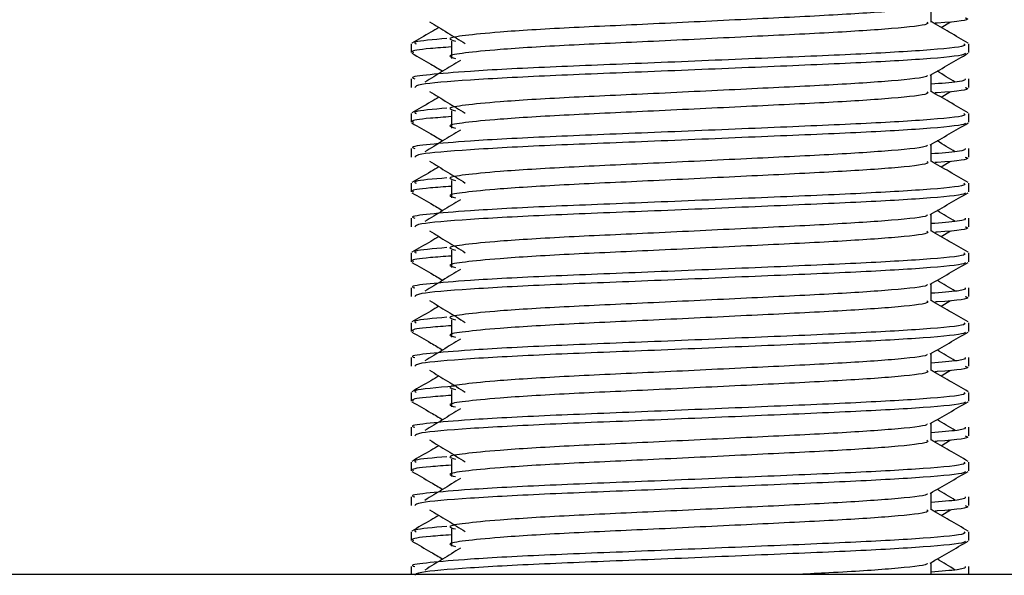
# Model space of a CAD drawing. Header units: millimetres. Extents: x 0 to 420, y 0 to 297.
# Tile 62 of 77: x 295.64 to 298.47, y 185.12 to 186.72. Entities that reach past the tile are written whole.
import ezdxf

# ---------------------------------------------------------------- set-up
doc = ezdxf.new("R2010")
doc.units = ezdxf.units.MM

msp = doc.modelspace()

# ---------------------------------------------------------------- linework, layer by layer
at = {"color": 7, "linetype": 'Continuous', "lineweight": 25}
for p, q in [((298.258, 186.7127), (298.258, 186.7616)), ((298.2869, 186.6971), (298.3137, 186.7135)), ((296.7632, 186.6499), (296.7632, 186.6249)), ((296.8786, 186.6582), (296.8786, 186.6081)), ((298.3665, 186.6249), (298.3665, 186.6499)), ((298.258, 186.5123), (298.258, 186.5612)), ((296.7632, 186.5497), (296.7632, 186.5247)), ((298.3665, 186.5247), (298.3665, 186.5497)), ((298.2869, 186.4966), (298.3137, 186.5131)), ((296.7632, 186.4495), (296.7632, 186.4245)), ((296.8786, 186.4578), (296.8786, 186.4077)), ((298.3665, 186.4245), (298.3665, 186.4495)), ((298.258, 186.3119), (298.258, 186.3608)), ((296.7632, 186.3493), (296.7632, 186.3243)), ((298.3665, 186.3243), (298.3665, 186.3493)), ((298.2869, 186.2962), (298.3137, 186.3127)), ((296.7632, 186.2491), (296.7632, 186.2241)), ((296.8786, 186.2574), (296.8786, 186.2073)), ((298.3665, 186.2241), (298.3665, 186.2491)), ((296.7632, 186.1489), (296.7632, 186.1239)), ((298.258, 186.1115), (298.258, 186.1604)), ((298.3665, 186.1239), (298.3665, 186.1489)), ((298.2869, 186.0958), (298.3137, 186.1123)), ((296.8786, 186.057), (296.8786, 186.0069)), ((296.7632, 186.0487), (296.7632, 186.0237)), ((298.3665, 186.0237), (298.3665, 186.0487)), ((296.7632, 185.9485), (296.7632, 185.9235)), ((298.258, 185.9111), (298.258, 185.96)), ((298.3665, 185.9235), (298.3665, 185.9485)), ((298.2869, 185.8954), (298.3137, 185.9118)), ((296.8786, 185.8565), (296.8786, 185.8064)), ((296.7632, 185.8483), (296.7632, 185.8233)), ((298.3665, 185.8233), (298.3665, 185.8483)), ((296.7632, 185.7481), (296.7632, 185.7231)), ((298.258, 185.7107), (298.258, 185.7596)), ((298.3665, 185.7231), (298.3665, 185.7481)), ((298.2869, 185.695), (298.3137, 185.7114)), ((296.8786, 185.6561), (296.8786, 185.606)), ((296.7632, 185.6478), (296.7632, 185.6229)), ((298.3665, 185.6229), (298.3665, 185.6478)), ((296.7632, 185.5477), (296.7632, 185.5227)), ((298.258, 185.5103), (298.258, 185.5592)), ((298.3665, 185.5227), (298.3665, 185.5477)), ((298.2869, 185.4946), (298.3137, 185.511)), ((296.8786, 185.4557), (296.8786, 185.4056)), ((296.7632, 185.4474), (296.7632, 185.4225)), ((298.3665, 185.4225), (298.3665, 185.4474)), ((296.7632, 185.3473), (296.7632, 185.3223)), ((298.258, 185.3099), (298.258, 185.3587)), ((298.3665, 185.3223), (298.3665, 185.3473)), ((298.2869, 185.2942), (298.3137, 185.3106)), ((296.7632, 185.247), (296.7632, 185.222)), ((296.8786, 185.2553), (296.8786, 185.2052)), ((298.3665, 185.222), (298.3665, 185.247)), ((296.7632, 185.1469), (296.7632, 185.1245)), ((298.258, 185.1245), (298.258, 185.1583)), ((298.3665, 185.1245), (298.3665, 185.1469)), ((303.527, 185.1245), (293.0557, 185.1245))]:
    msp.add_line(p, q, dxfattribs=at)
for points, knots in [([(298.2457, 186.7602), (298.2465, 186.7591), (298.2502, 186.754), (298.1558, 186.7437), (297.9746, 186.732), (297.7283, 186.7204), (297.4607, 186.7071), (297.2074, 186.6961), (297.0202, 186.6847), (296.9123, 186.6738), (296.8619, 186.6658), (296.8815, 186.6604), (296.8903, 186.658)], [0, 0, 0, 0, 0.035107, 0.156135, 0.273953, 0.391653, 0.512699, 0.629093, 0.748412, 0.840135, 0.92875, 1, 1, 1, 1]), ([(296.8159, 186.7135), (296.833, 186.703), (296.8672, 186.6821), (296.9013, 186.6612), (296.9183, 186.6507)], [0, 0, 0, 0, 0.5000113, 1, 1, 1, 1]), ([(298.246, 186.7126), (298.2482, 186.7106), (298.2548, 186.7048), (298.1572, 186.6936), (297.9743, 186.6819), (297.7284, 186.6703), (297.4607, 186.657), (297.2074, 186.646), (297.0202, 186.6346), (296.9123, 186.6237), (296.8619, 186.6157), (296.8815, 186.6103), (296.8903, 186.6079)], [0, 0, 0, 0, 0.059132, 0.177163, 0.292064, 0.406849, 0.524898, 0.638409, 0.754774, 0.844226, 0.930647, 1, 1, 1, 1]), ([(298.3649, 186.6519), (298.3468, 186.6624), (298.3112, 186.683), (298.2755, 186.7036), (298.258, 186.7138)], [0, 0, 0, 0, 0.508368, 1, 1, 1, 1]), ([(298.3561, 186.7251), (298.359, 186.7242), (298.3739, 186.7194), (298.3377, 186.7136), (298.2712, 186.7093), (298.2689, 186.7092)], [0, 0, 0, 0, 0.190296, 0.972093, 1, 1, 1, 1]), ([(296.8428, 186.6971), (296.8349, 186.6925), (296.8089, 186.6774), (296.7828, 186.6624), (296.7647, 186.6519)], [0, 0, 0, 0, 0.303338, 1, 1, 1, 1]), ([(298.3526, 186.6499), (298.3551, 186.648), (298.3626, 186.6422), (298.2499, 186.631), (298.0383, 186.6193), (297.754, 186.6076), (297.4444, 186.5944), (297.1517, 186.5833), (296.9341, 186.572), (296.8123, 186.5611), (296.7566, 186.5545), (296.7701, 186.5506), (296.7732, 186.5497)], [0, 0, 0, 0, 0.061077, 0.184512, 0.304677, 0.424721, 0.548174, 0.666888, 0.788581, 0.882129, 0.97251, 1, 1, 1, 1]), ([(296.8655, 186.6654), (296.8263, 186.662), (296.7639, 186.6566), (296.7735, 186.6517), (296.7771, 186.6499)], [0, 0, 0, 0, 0.629852, 1, 1, 1, 1]), ([(296.7651, 186.6229), (296.7832, 186.6124), (296.8128, 186.5953), (296.8424, 186.5782), (296.8538, 186.5716)], [0, 0, 0, 0, 0.61317, 1, 1, 1, 1]), ([(296.8786, 186.6411), (296.8573, 186.6395), (296.7918, 186.6347), (296.7605, 186.6297), (296.7681, 186.6258), (296.7699, 186.6249)], [0, 0, 0, 0, 0.270543, 0.831179, 1, 1, 1, 1]), ([(298.3569, 186.6227), (298.3563, 186.6215), (298.3537, 186.6163), (298.2501, 186.6059), (298.0383, 186.5943), (297.7539, 186.5826), (297.4447, 186.5694), (297.1506, 186.5583), (296.9192, 186.5459), (296.7798, 186.5341), (296.7754, 186.5275), (296.7736, 186.5247)], [0, 0, 0, 0, 0.039912, 0.166158, 0.289058, 0.411836, 0.5381, 0.659517, 0.783982, 0.909693, 1, 1, 1, 1]), ([(298.2558, 186.5599), (298.2739, 186.5704), (298.3102, 186.5914), (298.3464, 186.6124), (298.3646, 186.6229)], [0, 0, 0, 0, 0.499936, 1, 1, 1, 1]), ([(296.9045, 186.6026), (296.8874, 186.5921), (296.8532, 186.5712), (296.8191, 186.5503), (296.8021, 186.5398)], [0, 0, 0, 0, 0.49999, 1, 1, 1, 1]), ([(298.2457, 186.5598), (298.2465, 186.5587), (298.2502, 186.5536), (298.1558, 186.5433), (297.9746, 186.5316), (297.7283, 186.52), (297.4607, 186.5067), (297.2074, 186.4957), (297.0202, 186.4843), (296.9123, 186.4734), (296.8619, 186.4654), (296.8815, 186.46), (296.8903, 186.4576)], [0, 0, 0, 0, 0.035107, 0.156135, 0.273953, 0.391653, 0.512699, 0.629093, 0.748412, 0.840135, 0.92875, 1, 1, 1, 1]), ([(298.3276, 186.5398), (298.3105, 186.5503), (298.2933, 186.5609), (298.276, 186.5714), (298.2759, 186.5716)], [0, 0, 0, 0, 0.989832, 1, 1, 1, 1]), ([(298.3564, 186.5497), (298.3569, 186.5467), (298.3576, 186.5417), (298.2869, 186.5362), (298.258, 186.5339)], [0, 0, 0, 0, 0.590683, 1, 1, 1, 1]), ([(296.8159, 186.5131), (296.833, 186.5026), (296.8672, 186.4817), (296.9013, 186.4608), (296.9183, 186.4503)], [0, 0, 0, 0, 0.5000113, 1, 1, 1, 1]), ([(298.246, 186.5122), (298.2482, 186.5102), (298.2548, 186.5044), (298.1572, 186.4932), (297.9743, 186.4815), (297.7284, 186.4699), (297.4607, 186.4566), (297.2074, 186.4455), (297.0202, 186.4342), (296.9123, 186.4233), (296.8619, 186.4153), (296.8815, 186.4099), (296.8903, 186.4075)], [0, 0, 0, 0, 0.059132, 0.177163, 0.292064, 0.406849, 0.524898, 0.638409, 0.754774, 0.844226, 0.930647, 1, 1, 1, 1]), ([(298.3649, 186.4515), (298.3468, 186.462), (298.3112, 186.4826), (298.2755, 186.5032), (298.258, 186.5134)], [0, 0, 0, 0, 0.508368, 1, 1, 1, 1]), ([(298.3561, 186.5247), (298.359, 186.5238), (298.3739, 186.519), (298.3377, 186.5132), (298.2712, 186.5089), (298.2689, 186.5088)], [0, 0, 0, 0, 0.190296, 0.972093, 1, 1, 1, 1]), ([(296.8428, 186.4966), (296.8349, 186.4921), (296.8089, 186.477), (296.7828, 186.462), (296.7647, 186.4515)], [0, 0, 0, 0, 0.3033381, 1, 1, 1, 1]), ([(298.3526, 186.4495), (298.3551, 186.4476), (298.3626, 186.4418), (298.2499, 186.4306), (298.0383, 186.4189), (297.754, 186.4072), (297.4444, 186.394), (297.1517, 186.3829), (296.9341, 186.3715), (296.8123, 186.3607), (296.7566, 186.3541), (296.7701, 186.3502), (296.7732, 186.3493)], [0, 0, 0, 0, 0.061077, 0.184512, 0.304677, 0.424721, 0.548174, 0.666888, 0.788581, 0.882129, 0.97251, 1, 1, 1, 1]), ([(296.8655, 186.4649), (296.8263, 186.4616), (296.7639, 186.4562), (296.7735, 186.4513), (296.7771, 186.4495)], [0, 0, 0, 0, 0.629852, 1, 1, 1, 1]), ([(296.7651, 186.4225), (296.7832, 186.412), (296.8128, 186.3949), (296.8424, 186.3778), (296.8538, 186.3711)], [0, 0, 0, 0, 0.61317, 1, 1, 1, 1]), ([(296.8786, 186.4407), (296.8573, 186.4391), (296.7918, 186.4343), (296.7605, 186.4293), (296.7681, 186.4254), (296.7699, 186.4245)], [0, 0, 0, 0, 0.270543, 0.831179, 1, 1, 1, 1]), ([(298.3569, 186.4223), (298.3563, 186.4211), (298.3537, 186.4159), (298.2501, 186.4055), (298.0383, 186.3938), (297.7539, 186.3822), (297.4447, 186.369), (297.1506, 186.3579), (296.9192, 186.3455), (296.7798, 186.3336), (296.7754, 186.3271), (296.7736, 186.3243)], [0, 0, 0, 0, 0.039912, 0.166158, 0.289058, 0.411836, 0.5381, 0.659517, 0.783982, 0.909693, 1, 1, 1, 1]), ([(298.2558, 186.3595), (298.2739, 186.37), (298.3102, 186.391), (298.3464, 186.412), (298.3646, 186.4225)], [0, 0, 0, 0, 0.499936, 1, 1, 1, 1]), ([(296.9045, 186.4022), (296.8874, 186.3917), (296.8532, 186.3708), (296.8191, 186.3499), (296.8021, 186.3394)], [0, 0, 0, 0, 0.49999, 1, 1, 1, 1]), ([(298.3276, 186.3394), (298.3105, 186.3499), (298.2933, 186.3605), (298.276, 186.371), (298.2759, 186.3711)], [0, 0, 0, 0, 0.989832, 1, 1, 1, 1]), ([(298.2457, 186.3594), (298.2465, 186.3582), (298.2502, 186.3532), (298.1558, 186.3429), (297.9746, 186.3312), (297.7283, 186.3196), (297.4607, 186.3063), (297.2074, 186.2952), (297.0202, 186.2839), (296.9123, 186.273), (296.8619, 186.265), (296.8815, 186.2596), (296.8903, 186.2572)], [0, 0, 0, 0, 0.035107, 0.156135, 0.273953, 0.391653, 0.512699, 0.629093, 0.748412, 0.840135, 0.92875, 1, 1, 1, 1]), ([(298.3564, 186.3493), (298.3569, 186.3463), (298.3576, 186.3413), (298.2869, 186.3357), (298.258, 186.3335)], [0, 0, 0, 0, 0.590683, 1, 1, 1, 1]), ([(296.8159, 186.3127), (296.833, 186.3022), (296.8672, 186.2813), (296.9013, 186.2604), (296.9183, 186.2499)], [0, 0, 0, 0, 0.500011, 1, 1, 1, 1]), ([(298.246, 186.3118), (298.2482, 186.3098), (298.2548, 186.304), (298.1572, 186.2928), (297.9743, 186.2811), (297.7284, 186.2695), (297.4607, 186.2562), (297.2074, 186.2451), (297.0202, 186.2338), (296.9123, 186.2229), (296.8619, 186.2149), (296.8815, 186.2095), (296.8903, 186.2071)], [0, 0, 0, 0, 0.059132, 0.177163, 0.292064, 0.406849, 0.524898, 0.638409, 0.754774, 0.844226, 0.930647, 1, 1, 1, 1]), ([(298.3649, 186.2511), (298.3468, 186.2616), (298.3112, 186.2822), (298.2755, 186.3028), (298.258, 186.313)], [0, 0, 0, 0, 0.508368, 1, 1, 1, 1]), ([(298.3561, 186.3243), (298.359, 186.3234), (298.3739, 186.3186), (298.3377, 186.3128), (298.2712, 186.3085), (298.2689, 186.3084)], [0, 0, 0, 0, 0.190296, 0.972093, 1, 1, 1, 1]), ([(296.8428, 186.2962), (296.8349, 186.2917), (296.8089, 186.2766), (296.7828, 186.2616), (296.7647, 186.2511)], [0, 0, 0, 0, 0.303338, 1, 1, 1, 1]), ([(298.3526, 186.2491), (298.3551, 186.2472), (298.3626, 186.2414), (298.2499, 186.2302), (298.0383, 186.2185), (297.754, 186.2068), (297.4444, 186.1936), (297.1517, 186.1825), (296.9341, 186.1711), (296.8123, 186.1602), (296.7566, 186.1537), (296.7701, 186.1498), (296.7732, 186.1489)], [0, 0, 0, 0, 0.061077, 0.184512, 0.304677, 0.424721, 0.548174, 0.666888, 0.788581, 0.882129, 0.97251, 1, 1, 1, 1]), ([(296.8655, 186.2645), (296.8263, 186.2612), (296.7639, 186.2558), (296.7735, 186.2509), (296.7771, 186.2491)], [0, 0, 0, 0, 0.629852, 1, 1, 1, 1]), ([(296.7651, 186.2221), (296.7832, 186.2116), (296.8128, 186.1945), (296.8424, 186.1774), (296.8538, 186.1707)], [0, 0, 0, 0, 0.61317, 1, 1, 1, 1]), ([(296.8786, 186.2403), (296.8573, 186.2387), (296.7918, 186.2339), (296.7605, 186.2288), (296.7681, 186.225), (296.7699, 186.2241)], [0, 0, 0, 0, 0.270543, 0.831179, 1, 1, 1, 1]), ([(298.3569, 186.2219), (298.3563, 186.2207), (298.3537, 186.2155), (298.2501, 186.2051), (298.0383, 186.1934), (297.7539, 186.1818), (297.4447, 186.1685), (297.1506, 186.1575), (296.9192, 186.1451), (296.7798, 186.1332), (296.7754, 186.1267), (296.7736, 186.1239)], [0, 0, 0, 0, 0.039912, 0.166158, 0.289058, 0.411836, 0.5381, 0.659517, 0.783982, 0.909693, 1, 1, 1, 1]), ([(298.2558, 186.1591), (298.2739, 186.1696), (298.3102, 186.1906), (298.3464, 186.2116), (298.3646, 186.2221)], [0, 0, 0, 0, 0.499936, 1, 1, 1, 1]), ([(296.9045, 186.2018), (296.8874, 186.1913), (296.8532, 186.1704), (296.8191, 186.1495), (296.8021, 186.139)], [0, 0, 0, 0, 0.49999, 1, 1, 1, 1]), ([(298.3276, 186.139), (298.3105, 186.1495), (298.2933, 186.1601), (298.276, 186.1706), (298.2759, 186.1707)], [0, 0, 0, 0, 0.989832, 1, 1, 1, 1]), ([(298.2457, 186.159), (298.2465, 186.1578), (298.2502, 186.1528), (298.1558, 186.1425), (297.9746, 186.1308), (297.7283, 186.1191), (297.4607, 186.1059), (297.2074, 186.0948), (297.0202, 186.0835), (296.9123, 186.0726), (296.8619, 186.0646), (296.8815, 186.0592), (296.8903, 186.0568)], [0, 0, 0, 0, 0.035107, 0.156135, 0.273953, 0.391653, 0.512699, 0.629093, 0.748412, 0.840135, 0.92875, 1, 1, 1, 1]), ([(298.3564, 186.1489), (298.3569, 186.1459), (298.3576, 186.1408), (298.2869, 186.1353), (298.258, 186.1331)], [0, 0, 0, 0, 0.590683, 1, 1, 1, 1]), ([(296.8159, 186.1123), (296.833, 186.1018), (296.8672, 186.0809), (296.9013, 186.06), (296.9183, 186.0495)], [0, 0, 0, 0, 0.500011, 1, 1, 1, 1]), ([(298.246, 186.1114), (298.2482, 186.1094), (298.2548, 186.1036), (298.1572, 186.0924), (297.9743, 186.0807), (297.7284, 186.069), (297.4607, 186.0558), (297.2074, 186.0447), (297.0202, 186.0334), (296.9123, 186.0225), (296.8619, 186.0145), (296.8815, 186.0091), (296.8903, 186.0067)], [0, 0, 0, 0, 0.059132, 0.177163, 0.292064, 0.406849, 0.524898, 0.638409, 0.754774, 0.844226, 0.930647, 1, 1, 1, 1]), ([(298.3649, 186.0507), (298.3468, 186.0612), (298.3112, 186.0818), (298.2755, 186.1024), (298.258, 186.1126)], [0, 0, 0, 0, 0.508368, 1, 1, 1, 1]), ([(298.3561, 186.1239), (298.359, 186.123), (298.3739, 186.1182), (298.3377, 186.1124), (298.2712, 186.1081), (298.2689, 186.108)], [0, 0, 0, 0, 0.190296, 0.972093, 1, 1, 1, 1]), ([(296.8428, 186.0958), (296.8349, 186.0913), (296.8089, 186.0762), (296.7828, 186.0612), (296.7647, 186.0507)], [0, 0, 0, 0, 0.303338, 1, 1, 1, 1]), ([(296.8655, 186.0641), (296.8263, 186.0608), (296.7639, 186.0554), (296.7735, 186.0505), (296.7771, 186.0487)], [0, 0, 0, 0, 0.629852, 1, 1, 1, 1]), ([(298.3526, 186.0487), (298.3551, 186.0467), (298.3626, 186.0409), (298.2499, 186.0298), (298.0383, 186.0181), (297.754, 186.0064), (297.4444, 185.9932), (297.1517, 185.9821), (296.9341, 185.9707), (296.8123, 185.9598), (296.7566, 185.9533), (296.7701, 185.9494), (296.7732, 185.9485)], [0, 0, 0, 0, 0.061077, 0.184512, 0.304677, 0.424721, 0.548174, 0.666888, 0.788581, 0.882129, 0.97251, 1, 1, 1, 1]), ([(296.7651, 186.0217), (296.7832, 186.0112), (296.8128, 185.9941), (296.8424, 185.9769), (296.8538, 185.9703)], [0, 0, 0, 0, 0.61317, 1, 1, 1, 1]), ([(296.8786, 186.0399), (296.8573, 186.0383), (296.7918, 186.0335), (296.7605, 186.0284), (296.7681, 186.0246), (296.7699, 186.0237)], [0, 0, 0, 0, 0.270543, 0.831179, 1, 1, 1, 1]), ([(298.3569, 186.0215), (298.3563, 186.0203), (298.3537, 186.0151), (298.2501, 186.0047), (298.0383, 185.993), (297.7539, 185.9814), (297.4447, 185.9681), (297.1506, 185.9571), (296.9192, 185.9447), (296.7798, 185.9328), (296.7754, 185.9263), (296.7736, 185.9235)], [0, 0, 0, 0, 0.0399117, 0.1661575, 0.2890582, 0.4118359, 0.5381002, 0.6595169, 0.7839817, 0.9096926, 1, 1, 1, 1]), ([(298.2558, 185.9587), (298.2739, 185.9692), (298.3102, 185.9902), (298.3464, 186.0112), (298.3646, 186.0217)], [0, 0, 0, 0, 0.4999356, 1, 1, 1, 1]), ([(296.9045, 186.0014), (296.8874, 185.9909), (296.8532, 185.97), (296.8191, 185.9491), (296.8021, 185.9386)], [0, 0, 0, 0, 0.49999, 1, 1, 1, 1]), ([(298.3276, 185.9386), (298.3105, 185.9491), (298.2933, 185.9597), (298.276, 185.9702), (298.2759, 185.9703)], [0, 0, 0, 0, 0.989832, 1, 1, 1, 1]), ([(298.2457, 185.9586), (298.2465, 185.9574), (298.2502, 185.9524), (298.1558, 185.9421), (297.9746, 185.9304), (297.7283, 185.9187), (297.4607, 185.9055), (297.2074, 185.8944), (297.0202, 185.8831), (296.9123, 185.8722), (296.8619, 185.8642), (296.8815, 185.8588), (296.8903, 185.8564)], [0, 0, 0, 0, 0.035107, 0.156135, 0.273953, 0.391653, 0.512699, 0.629093, 0.748412, 0.840135, 0.92875, 1, 1, 1, 1]), ([(298.3564, 185.9485), (298.3569, 185.9455), (298.3576, 185.9404), (298.2869, 185.9349), (298.258, 185.9327)], [0, 0, 0, 0, 0.590683, 1, 1, 1, 1]), ([(296.8159, 185.9118), (296.833, 185.9014), (296.8672, 185.8805), (296.9013, 185.8595), (296.9183, 185.8491)], [0, 0, 0, 0, 0.5000113, 1, 1, 1, 1]), ([(298.246, 185.911), (298.2482, 185.909), (298.2548, 185.9032), (298.1572, 185.892), (297.9743, 185.8803), (297.7284, 185.8686), (297.4607, 185.8554), (297.2074, 185.8443), (297.0202, 185.8329), (296.9123, 185.8221), (296.8619, 185.8141), (296.8815, 185.8087), (296.8903, 185.8063)], [0, 0, 0, 0, 0.059132, 0.177163, 0.292064, 0.406849, 0.524898, 0.638409, 0.754774, 0.844226, 0.930647, 1, 1, 1, 1]), ([(298.3649, 185.8503), (298.3468, 185.8607), (298.3112, 185.8814), (298.2755, 185.902), (298.258, 185.9122)], [0, 0, 0, 0, 0.508368, 1, 1, 1, 1]), ([(298.3561, 185.9235), (298.359, 185.9226), (298.3739, 185.9178), (298.3377, 185.912), (298.2712, 185.9077), (298.2689, 185.9075)], [0, 0, 0, 0, 0.190296, 0.972093, 1, 1, 1, 1]), ([(296.8428, 185.8954), (296.8349, 185.8909), (296.8089, 185.8758), (296.7828, 185.8607), (296.7647, 185.8503)], [0, 0, 0, 0, 0.3033381, 1, 1, 1, 1]), ([(296.8655, 185.8637), (296.8263, 185.8604), (296.7639, 185.855), (296.7735, 185.8501), (296.7771, 185.8483)], [0, 0, 0, 0, 0.629852, 1, 1, 1, 1]), ([(298.3526, 185.8483), (298.3551, 185.8463), (298.3626, 185.8405), (298.2499, 185.8294), (298.0383, 185.8177), (297.754, 185.806), (297.4444, 185.7928), (297.1517, 185.7817), (296.9341, 185.7703), (296.8123, 185.7594), (296.7566, 185.7529), (296.7701, 185.749), (296.7732, 185.7481)], [0, 0, 0, 0, 0.061077, 0.184512, 0.304677, 0.424721, 0.548174, 0.666888, 0.788581, 0.882129, 0.97251, 1, 1, 1, 1]), ([(296.8786, 185.8395), (296.8573, 185.8379), (296.7918, 185.8331), (296.7605, 185.828), (296.7681, 185.8242), (296.7699, 185.8233)], [0, 0, 0, 0, 0.270543, 0.831179, 1, 1, 1, 1]), ([(296.7651, 185.8213), (296.7832, 185.8108), (296.8128, 185.7937), (296.8424, 185.7765), (296.8538, 185.7699)], [0, 0, 0, 0, 0.61317, 1, 1, 1, 1]), ([(298.3569, 185.8211), (298.3563, 185.8199), (298.3537, 185.8147), (298.2501, 185.8043), (298.0383, 185.7926), (297.7539, 185.781), (297.4447, 185.7677), (297.1506, 185.7567), (296.9192, 185.7442), (296.7798, 185.7324), (296.7754, 185.7259), (296.7736, 185.7231)], [0, 0, 0, 0, 0.039912, 0.166158, 0.289058, 0.411836, 0.5381, 0.659517, 0.783982, 0.909693, 1, 1, 1, 1]), ([(296.9045, 185.801), (296.8874, 185.7905), (296.8532, 185.7696), (296.8191, 185.7487), (296.8021, 185.7382)], [0, 0, 0, 0, 0.49999, 1, 1, 1, 1]), ([(298.2558, 185.7583), (298.2739, 185.7688), (298.3102, 185.7898), (298.3464, 185.8108), (298.3646, 185.8213)], [0, 0, 0, 0, 0.499936, 1, 1, 1, 1]), ([(298.3276, 185.7382), (298.3105, 185.7487), (298.2933, 185.7592), (298.276, 185.7698), (298.2759, 185.7699)], [0, 0, 0, 0, 0.9898318, 1, 1, 1, 1]), ([(298.2457, 185.7582), (298.2465, 185.757), (298.2502, 185.752), (298.1558, 185.7417), (297.9746, 185.73), (297.7283, 185.7183), (297.4607, 185.7051), (297.2074, 185.694), (297.0202, 185.6826), (296.9123, 185.6718), (296.8619, 185.6638), (296.8815, 185.6584), (296.8903, 185.656)], [0, 0, 0, 0, 0.035107, 0.156135, 0.273953, 0.391653, 0.512699, 0.629093, 0.748412, 0.840135, 0.92875, 1, 1, 1, 1]), ([(298.3564, 185.7481), (298.3569, 185.7451), (298.3576, 185.74), (298.2869, 185.7345), (298.258, 185.7323)], [0, 0, 0, 0, 0.590683, 1, 1, 1, 1]), ([(296.8159, 185.7114), (296.833, 185.701), (296.8672, 185.6801), (296.9013, 185.6591), (296.9183, 185.6487)], [0, 0, 0, 0, 0.500011, 1, 1, 1, 1]), ([(298.246, 185.7106), (298.2482, 185.7086), (298.2548, 185.7028), (298.1572, 185.6916), (297.9743, 185.6799), (297.7284, 185.6682), (297.4607, 185.655), (297.2074, 185.6439), (297.0202, 185.6325), (296.9123, 185.6217), (296.8619, 185.6137), (296.8815, 185.6083), (296.8903, 185.6059)], [0, 0, 0, 0, 0.059132, 0.177163, 0.292064, 0.406849, 0.524898, 0.638409, 0.754774, 0.844226, 0.930647, 1, 1, 1, 1]), ([(298.3649, 185.6498), (298.3468, 185.6603), (298.3112, 185.681), (298.2755, 185.7016), (298.258, 185.7117)], [0, 0, 0, 0, 0.5083681, 1, 1, 1, 1]), ([(298.3561, 185.7231), (298.359, 185.7222), (298.3739, 185.7174), (298.3377, 185.7116), (298.2712, 185.7073), (298.2689, 185.7071)], [0, 0, 0, 0, 0.190296, 0.972093, 1, 1, 1, 1]), ([(296.8428, 185.695), (296.8349, 185.6904), (296.8089, 185.6754), (296.7828, 185.6603), (296.7647, 185.6498)], [0, 0, 0, 0, 0.3033381, 1, 1, 1, 1]), ([(296.8872, 185.6657), (296.8375, 185.6615), (296.7643, 185.6554), (296.774, 185.6497), (296.7771, 185.6478)], [0, 0, 0, 0, 0.678995, 1, 1, 1, 1]), ([(298.3526, 185.6478), (298.3551, 185.6459), (298.3626, 185.6401), (298.2499, 185.629), (298.0383, 185.6173), (297.754, 185.6056), (297.4444, 185.5924), (297.1517, 185.5813), (296.9341, 185.5699), (296.8123, 185.559), (296.7566, 185.5525), (296.7701, 185.5486), (296.7732, 185.5477)], [0, 0, 0, 0, 0.061077, 0.184512, 0.304677, 0.424721, 0.548174, 0.666888, 0.788581, 0.882129, 0.97251, 1, 1, 1, 1]), ([(296.8786, 185.6391), (296.8573, 185.6375), (296.7918, 185.6327), (296.7605, 185.6276), (296.7681, 185.6238), (296.7699, 185.6229)], [0, 0, 0, 0, 0.270543, 0.831179, 1, 1, 1, 1]), ([(296.7651, 185.6208), (296.7832, 185.6104), (296.8128, 185.5932), (296.8424, 185.5761), (296.8538, 185.5695)], [0, 0, 0, 0, 0.61317, 1, 1, 1, 1]), ([(298.3569, 185.6207), (298.3563, 185.6195), (298.3537, 185.6143), (298.2501, 185.6039), (298.0383, 185.5922), (297.7539, 185.5806), (297.4447, 185.5673), (297.1506, 185.5562), (296.9192, 185.5438), (296.7798, 185.532), (296.7754, 185.5254), (296.7736, 185.5227)], [0, 0, 0, 0, 0.039912, 0.166158, 0.289058, 0.411836, 0.5381, 0.659517, 0.783982, 0.909693, 1, 1, 1, 1]), ([(296.9045, 185.6006), (296.8874, 185.5901), (296.8532, 185.5692), (296.8191, 185.5483), (296.8021, 185.5378)], [0, 0, 0, 0, 0.49999, 1, 1, 1, 1]), ([(298.2558, 185.5579), (298.2739, 185.5684), (298.3102, 185.5894), (298.3464, 185.6104), (298.3646, 185.6208)], [0, 0, 0, 0, 0.4999356, 1, 1, 1, 1]), ([(298.3276, 185.5378), (298.3105, 185.5483), (298.2933, 185.5588), (298.276, 185.5694), (298.2759, 185.5695)], [0, 0, 0, 0, 0.989832, 1, 1, 1, 1]), ([(298.2457, 185.5577), (298.2465, 185.5566), (298.2502, 185.5516), (298.1558, 185.5413), (297.9746, 185.5296), (297.7283, 185.5179), (297.4607, 185.5047), (297.2074, 185.4936), (297.0202, 185.4822), (296.9123, 185.4714), (296.8619, 185.4634), (296.8815, 185.458), (296.8903, 185.4555)], [0, 0, 0, 0, 0.035107, 0.156135, 0.273953, 0.391653, 0.512699, 0.629093, 0.748412, 0.840135, 0.92875, 1, 1, 1, 1]), ([(298.3564, 185.5477), (298.3569, 185.5447), (298.3576, 185.5396), (298.2869, 185.5341), (298.258, 185.5319)], [0, 0, 0, 0, 0.590683, 1, 1, 1, 1]), ([(296.8159, 185.511), (296.833, 185.5006), (296.8672, 185.4797), (296.9013, 185.4587), (296.9183, 185.4483)], [0, 0, 0, 0, 0.500011, 1, 1, 1, 1]), ([(298.3649, 185.4494), (298.3468, 185.4599), (298.3112, 185.4806), (298.2755, 185.5012), (298.258, 185.5113)], [0, 0, 0, 0, 0.508368, 1, 1, 1, 1]), ([(298.3561, 185.5227), (298.359, 185.5218), (298.3739, 185.517), (298.3377, 185.5112), (298.2712, 185.5069), (298.2689, 185.5067)], [0, 0, 0, 0, 0.190296, 0.972093, 1, 1, 1, 1]), ([(296.8428, 185.4946), (296.8349, 185.49), (296.8089, 185.475), (296.7828, 185.4599), (296.7647, 185.4494)], [0, 0, 0, 0, 0.3033381, 1, 1, 1, 1]), ([(298.246, 185.5101), (298.2482, 185.5082), (298.2548, 185.5024), (298.1572, 185.4912), (297.9743, 185.4795), (297.7284, 185.4678), (297.4607, 185.4546), (297.2074, 185.4435), (297.0202, 185.4321), (296.9123, 185.4213), (296.8619, 185.4133), (296.8815, 185.4079), (296.8903, 185.4055)], [0, 0, 0, 0, 0.059132, 0.1771634, 0.2920638, 0.4068492, 0.5248979, 0.6384095, 0.7547738, 0.8442256, 0.9306466, 1, 1, 1, 1]), ([(296.8655, 185.4629), (296.8263, 185.4595), (296.7639, 185.4542), (296.7735, 185.4493), (296.7771, 185.4474)], [0, 0, 0, 0, 0.629852, 1, 1, 1, 1]), ([(298.3526, 185.4474), (298.3551, 185.4455), (298.3626, 185.4397), (298.2499, 185.4286), (298.0383, 185.4169), (297.754, 185.4052), (297.4444, 185.392), (297.1517, 185.3809), (296.9341, 185.3695), (296.8123, 185.3586), (296.7566, 185.3521), (296.7701, 185.3482), (296.7732, 185.3473)], [0, 0, 0, 0, 0.061077, 0.184512, 0.304677, 0.424721, 0.548174, 0.666888, 0.788581, 0.882129, 0.97251, 1, 1, 1, 1]), ([(296.8786, 185.4386), (296.8573, 185.4371), (296.7918, 185.4323), (296.7605, 185.4272), (296.7681, 185.4233), (296.7699, 185.4225)], [0, 0, 0, 0, 0.270543, 0.831179, 1, 1, 1, 1]), ([(296.7651, 185.4204), (296.7832, 185.4099), (296.8128, 185.3928), (296.8424, 185.3757), (296.8538, 185.3691)], [0, 0, 0, 0, 0.61317, 1, 1, 1, 1]), ([(298.3569, 185.4203), (298.3563, 185.4191), (298.3537, 185.4139), (298.2501, 185.4035), (298.0383, 185.3918), (297.7539, 185.3801), (297.4447, 185.3669), (297.1506, 185.3558), (296.9192, 185.3434), (296.7798, 185.3316), (296.7754, 185.325), (296.7736, 185.3223)], [0, 0, 0, 0, 0.0399117, 0.1661575, 0.2890582, 0.4118359, 0.5381002, 0.6595169, 0.7839817, 0.9096926, 1, 1, 1, 1]), ([(296.9045, 185.4002), (296.8874, 185.3897), (296.8532, 185.3688), (296.8191, 185.3479), (296.8021, 185.3374)], [0, 0, 0, 0, 0.49999, 1, 1, 1, 1]), ([(298.2558, 185.3575), (298.2739, 185.368), (298.3102, 185.389), (298.3464, 185.4099), (298.3646, 185.4204)], [0, 0, 0, 0, 0.499936, 1, 1, 1, 1]), ([(298.2457, 185.3573), (298.2465, 185.3562), (298.2502, 185.3512), (298.1558, 185.3409), (297.9746, 185.3292), (297.7283, 185.3175), (297.4607, 185.3043), (297.2074, 185.2932), (297.0202, 185.2818), (296.9123, 185.271), (296.8619, 185.2629), (296.8815, 185.2575), (296.8903, 185.2551)], [0, 0, 0, 0, 0.035107, 0.156135, 0.273953, 0.391653, 0.512699, 0.629093, 0.748412, 0.840135, 0.92875, 1, 1, 1, 1]), ([(298.3564, 185.3473), (298.3569, 185.3443), (298.3576, 185.3392), (298.2869, 185.3337), (298.258, 185.3315)], [0, 0, 0, 0, 0.590683, 1, 1, 1, 1]), ([(298.3276, 185.3374), (298.3105, 185.3479), (298.2933, 185.3584), (298.276, 185.369), (298.2759, 185.3691)], [0, 0, 0, 0, 0.989832, 1, 1, 1, 1]), ([(298.3561, 185.3223), (298.359, 185.3213), (298.3739, 185.3166), (298.3377, 185.3108), (298.2712, 185.3065), (298.2689, 185.3063)], [0, 0, 0, 0, 0.190296, 0.972093, 1, 1, 1, 1]), ([(296.8428, 185.2942), (296.8349, 185.2896), (296.8089, 185.2746), (296.7828, 185.2595), (296.7647, 185.249)], [0, 0, 0, 0, 0.3033381, 1, 1, 1, 1]), ([(296.8159, 185.3106), (296.833, 185.3002), (296.8672, 185.2792), (296.9013, 185.2583), (296.9183, 185.2479)], [0, 0, 0, 0, 0.500011, 1, 1, 1, 1]), ([(298.246, 185.3097), (298.2482, 185.3078), (298.2548, 185.302), (298.1572, 185.2908), (297.9743, 185.2791), (297.7284, 185.2674), (297.4607, 185.2542), (297.2074, 185.2431), (297.0202, 185.2317), (296.9123, 185.2208), (296.8619, 185.2128), (296.8815, 185.2075), (296.8903, 185.205)], [0, 0, 0, 0, 0.059132, 0.1771634, 0.2920638, 0.4068492, 0.5248979, 0.6384095, 0.7547738, 0.8442256, 0.9306466, 1, 1, 1, 1]), ([(298.3649, 185.249), (298.3468, 185.2595), (298.3112, 185.2801), (298.2755, 185.3008), (298.258, 185.3109)], [0, 0, 0, 0, 0.508368, 1, 1, 1, 1]), ([(296.8655, 185.2625), (296.8263, 185.2591), (296.7639, 185.2538), (296.7735, 185.2489), (296.7771, 185.247)], [0, 0, 0, 0, 0.6298517, 1, 1, 1, 1]), ([(298.3526, 185.247), (298.3551, 185.2451), (298.3626, 185.2393), (298.2499, 185.2281), (298.0383, 185.2165), (297.754, 185.2048), (297.4444, 185.1916), (297.1517, 185.1805), (296.9341, 185.1691), (296.8123, 185.1582), (296.7566, 185.1517), (296.7701, 185.1478), (296.7732, 185.1469)], [0, 0, 0, 0, 0.061077, 0.184512, 0.304677, 0.424721, 0.548174, 0.666888, 0.788581, 0.882129, 0.97251, 1, 1, 1, 1]), ([(296.8786, 185.2382), (296.8573, 185.2367), (296.7918, 185.2319), (296.7605, 185.2268), (296.7681, 185.2229), (296.7699, 185.222)], [0, 0, 0, 0, 0.270543, 0.831179, 1, 1, 1, 1]), ([(296.7651, 185.22), (296.7832, 185.2095), (296.8128, 185.1924), (296.8424, 185.1753), (296.8538, 185.1687)], [0, 0, 0, 0, 0.61317, 1, 1, 1, 1]), ([(298.3569, 185.2199), (298.3563, 185.2186), (298.3537, 185.2135), (298.2501, 185.2031), (298.0383, 185.1914), (297.7539, 185.1797), (297.4447, 185.1665), (297.1506, 185.1554), (296.9192, 185.143), (296.7798, 185.1312), (296.7754, 185.1246), (296.7736, 185.1219)], [0, 0, 0, 0, 0.039912, 0.166158, 0.289058, 0.411836, 0.5381, 0.659517, 0.783982, 0.909693, 1, 1, 1, 1]), ([(296.9045, 185.1998), (296.8874, 185.1893), (296.8532, 185.1684), (296.8191, 185.1475), (296.8021, 185.137)], [0, 0, 0, 0, 0.49999, 1, 1, 1, 1]), ([(298.2558, 185.1571), (298.2739, 185.1676), (298.3102, 185.1886), (298.3464, 185.2095), (298.3646, 185.22)], [0, 0, 0, 0, 0.499936, 1, 1, 1, 1]), ([(298.2457, 185.1569), (298.2465, 185.1558), (298.2503, 185.1508), (298.1538, 185.1404), (298.0181, 185.1313), (297.9077, 185.1259), (297.8784, 185.1245)], [0, 0, 0, 0, 0.1109658, 0.4935152, 0.8659168, 1, 1, 1, 1]), ([(298.3564, 185.1469), (298.3569, 185.1439), (298.3576, 185.1388), (298.2869, 185.1333), (298.258, 185.131)], [0, 0, 0, 0, 0.590683, 1, 1, 1, 1]), ([(298.3276, 185.137), (298.3105, 185.1475), (298.2933, 185.158), (298.276, 185.1686), (298.2759, 185.1687)], [0, 0, 0, 0, 0.989832, 1, 1, 1, 1])]:
    msp.add_open_spline(points, degree=3, knots=knots, dxfattribs=at)

doc.saveas('drawing.dxf')
